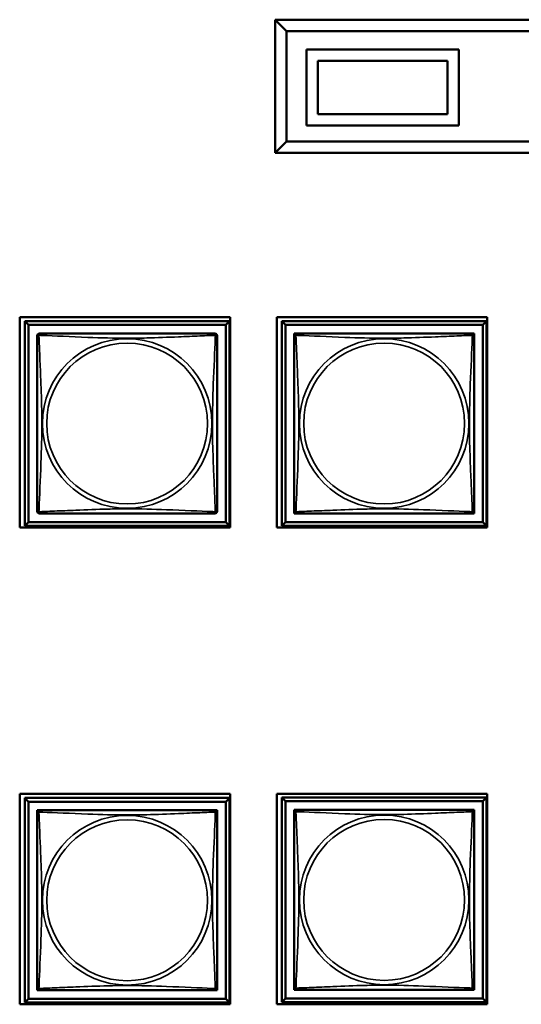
# Model space of a CAD drawing. Header units: inches. Extents: x 0.2 to 58.8, y 1.7 to 68.8.
# Tile 220 of 256: x 43.9 to 45.3, y 45.1 to 47.7. Entities that reach past the tile are written whole.
import ezdxf

# ---------------------------------------------------------------- set-up
doc = ezdxf.new("R2010")
doc.units = ezdxf.units.IN
doc.header["$MEASUREMENT"] = 0
doc.layers.add('Visible (ANSI)', color=7, linetype='Continuous', lineweight=50)
doc.layers.add('Visible Narrow (ANSI)', color=7, linetype='Continuous', lineweight=35)

msp = doc.modelspace()

# ---------------------------------------------------------------- linework, layer by layer
at = {"layer": 'Visible (ANSI)'}
for p, q in [((44.6135, 47.7267), (44.6135, 47.3767)), ((47.1855, 47.7267), (44.6135, 47.7267)), ((44.6435, 47.6967), (44.6135, 47.7267)), ((44.6435, 47.4067), (44.6435, 47.6967)), ((44.6435, 47.6967), (47.1555, 47.6967)), ((44.6959, 47.4487), (44.6959, 47.6487)), ((44.6959, 47.6487), (45.0959, 47.6487)), ((45.0959, 47.6487), (45.0959, 47.4487)), ((44.7259, 47.6187), (45.0659, 47.6187)), ((44.7259, 47.4787), (44.7259, 47.6187)), ((44.7259, 47.6187), (45.0659, 47.6187)), ((44.7259, 47.4787), (44.7259, 47.6187)), ((45.0659, 47.6187), (45.0659, 47.4787)), ((45.0659, 47.6187), (45.0659, 47.4787)), ((45.0659, 47.4787), (44.7259, 47.4787)), ((45.0659, 47.4787), (44.7259, 47.4787)), ((45.0959, 47.4487), (44.6959, 47.4487)), ((44.6135, 47.3767), (44.6435, 47.4067)), ((47.1555, 47.4067), (44.6435, 47.4067)), ((44.6135, 47.3767), (47.1855, 47.3767)), ((43.9425, 46.393), (43.9425, 46.9454)), ((43.9425, 46.9454), (44.4949, 46.9454)), ((43.956, 46.9349), (44.4934, 46.9349)), ((43.9658, 46.9251), (43.956, 46.9349)), ((43.956, 46.3975), (43.956, 46.9349)), ((44.4934, 46.9349), (44.4836, 46.9251)), ((44.4934, 46.9349), (44.4934, 46.3975)), ((44.4949, 46.9454), (44.4949, 46.393)), ((44.6175, 46.393), (44.6175, 46.9454)), ((44.6175, 46.9454), (45.1699, 46.9454)), ((44.631, 46.9349), (45.1684, 46.9349)), ((44.6408, 46.9251), (44.631, 46.9349)), ((44.631, 46.3975), (44.631, 46.9349)), ((45.1684, 46.9349), (45.1586, 46.9251)), ((45.1684, 46.9349), (45.1684, 46.3975)), ((45.1699, 46.9454), (45.1699, 46.393)), ((43.9658, 46.9251), (44.4836, 46.9251)), ((43.9658, 46.4073), (43.9658, 46.9251)), ((44.4836, 46.9251), (44.4836, 46.4073)), ((44.6408, 46.9251), (45.1586, 46.9251)), ((44.6408, 46.4073), (44.6408, 46.9251)), ((45.1586, 46.9251), (45.1586, 46.4073)), ((44.6635, 46.8966), (44.6635, 46.9024)), ((44.6635, 46.9024), (44.6693, 46.9024)), ((45.1301, 46.9024), (45.1359, 46.9024)), ((45.1359, 46.9024), (45.1359, 46.8965)), ((44.6635, 46.43), (44.6635, 46.4358)), ((44.6694, 46.43), (44.6635, 46.43)), ((45.1359, 46.43), (45.13, 46.43)), ((45.1359, 46.4359), (45.1359, 46.43)), ((44.4949, 46.393), (43.9425, 46.393)), ((43.9658, 46.4073), (43.956, 46.3975)), ((44.4934, 46.3975), (43.956, 46.3975)), ((44.4836, 46.4073), (43.9658, 46.4073)), ((44.4836, 46.4073), (44.4934, 46.3975)), ((45.1699, 46.393), (44.6175, 46.393)), ((44.6408, 46.4073), (44.631, 46.3975)), ((45.1684, 46.3975), (44.631, 46.3975)), ((45.1586, 46.4073), (44.6408, 46.4073)), ((45.1586, 46.4073), (45.1684, 46.3975)), ((43.9425, 45.141), (43.9425, 45.6934)), ((43.9425, 45.6934), (44.4949, 45.6934)), ((44.4949, 45.6934), (44.4949, 45.141)), ((44.6175, 45.141), (44.6175, 45.6934)), ((44.6175, 45.6934), (45.1699, 45.6934)), ((45.1699, 45.6934), (45.1699, 45.141)), ((43.956, 45.6829), (44.4934, 45.6829)), ((43.9658, 45.6731), (43.956, 45.6829)), ((43.956, 45.1455), (43.956, 45.6829)), ((43.9658, 45.6731), (44.4836, 45.6731)), ((43.9658, 45.1553), (43.9658, 45.6731)), ((44.4934, 45.6829), (44.4836, 45.6731)), ((44.4836, 45.6731), (44.4836, 45.1553)), ((44.4934, 45.6829), (44.4934, 45.1455)), ((44.631, 45.6839), (45.1684, 45.6839)), ((44.6408, 45.6741), (44.631, 45.6839)), ((44.631, 45.1465), (44.631, 45.6839)), ((44.6408, 45.6741), (45.1586, 45.6741)), ((44.6408, 45.1563), (44.6408, 45.6741)), ((45.1684, 45.6839), (45.1586, 45.6741)), ((45.1586, 45.6741), (45.1586, 45.1563)), ((45.1684, 45.6839), (45.1684, 45.1465)), ((43.9885, 45.6446), (43.9885, 45.6504)), ((43.9885, 45.6504), (43.9943, 45.6504)), ((44.4551, 45.6504), (44.4609, 45.6504)), ((44.4609, 45.6504), (44.4609, 45.6445)), ((44.6635, 45.6456), (44.6635, 45.6514)), ((44.6635, 45.6514), (44.6693, 45.6514)), ((45.1301, 45.6514), (45.1359, 45.6514)), ((45.1359, 45.6514), (45.1359, 45.6455)), ((43.9885, 45.178), (43.9885, 45.1838)), ((43.9944, 45.178), (43.9885, 45.178)), ((44.4609, 45.178), (44.455, 45.178)), ((44.4609, 45.1839), (44.4609, 45.178)), ((44.6635, 45.179), (44.6635, 45.1848)), ((44.6694, 45.179), (44.6635, 45.179)), ((45.1359, 45.179), (45.13, 45.179)), ((45.1359, 45.1849), (45.1359, 45.179)), ((43.9658, 45.1553), (43.956, 45.1455)), ((44.4836, 45.1553), (43.9658, 45.1553)), ((44.4836, 45.1553), (44.4934, 45.1455)), ((44.6408, 45.1563), (44.631, 45.1465)), ((45.1586, 45.1563), (44.6408, 45.1563)), ((45.1586, 45.1563), (45.1684, 45.1465)), ((44.4949, 45.141), (43.9425, 45.141)), ((44.4934, 45.1455), (43.956, 45.1455)), ((45.1699, 45.141), (44.6175, 45.141)), ((45.1684, 45.1465), (44.631, 45.1465))]:
    msp.add_line(p, q, dxfattribs=at)
for centre, start, end in [((43.9944, 46.8965), 90, 180), ((44.455, 46.8965), 0, 90), ((44.6694, 46.8965), 90, 180), ((45.13, 46.8965), 0, 90), ((43.9944, 46.4359), 180, 270), ((44.455, 46.4359), 270, 360), ((44.6694, 46.4359), 180, 270), ((45.13, 46.4359), 270, 360), ((43.9944, 45.6445), 90, 180), ((44.455, 45.6445), 0, 90), ((44.6694, 45.6455), 90, 180), ((45.13, 45.6455), 0, 90), ((43.9944, 45.1839), 180, 270), ((44.455, 45.1839), 270, 360), ((44.6694, 45.1849), 180, 270), ((45.13, 45.1849), 270, 360)]:
    msp.add_arc(centre, 0.00591, start, end, dxfattribs=at)
for points in [[(43.9885, 46.8965), (43.9885, 46.8959), (43.9885, 46.8932), (43.9885, 46.8888), (43.9885, 46.8807), (43.9885, 46.8668), (43.9885, 46.8506), (43.9885, 46.8345), (43.9885, 46.8163), (43.9885, 46.7977), (43.9885, 46.7713), (43.9885, 46.744), (43.9885, 46.717), (43.9885, 46.7), (43.9885, 46.6831), (43.9885, 46.6662), (43.9885, 46.6323), (43.9885, 46.5985), (43.9885, 46.5648), (43.9885, 46.5228), (43.9885, 46.4789), (43.9885, 46.4533), (43.9885, 46.4432), (43.9885, 46.4368), (43.9885, 46.4359)], [(44.455, 46.9024), (44.4544, 46.9024), (44.4517, 46.9024), (44.4473, 46.9024), (44.4392, 46.9024), (44.4253, 46.9024), (44.4091, 46.9024), (44.393, 46.9024), (44.3748, 46.9024), (44.3562, 46.9024), (44.3298, 46.9024), (44.3025, 46.9024), (44.2755, 46.9024), (44.2585, 46.9024), (44.2416, 46.9024), (44.2247, 46.9024), (44.1908, 46.9024), (44.157, 46.9024), (44.1233, 46.9024), (44.0813, 46.9024), (44.0374, 46.9024), (44.0118, 46.9024), (44.0017, 46.9024), (43.9953, 46.9024), (43.9944, 46.9024)], [(44.4609, 46.4359), (44.4609, 46.4365), (44.4609, 46.4392), (44.4609, 46.4436), (44.4609, 46.4517), (44.4609, 46.4656), (44.4609, 46.4818), (44.4609, 46.4979), (44.4609, 46.5161), (44.4609, 46.5347), (44.4609, 46.5611), (44.4609, 46.5884), (44.4609, 46.6154), (44.4609, 46.6323), (44.4609, 46.6493), (44.4609, 46.6662), (44.4609, 46.7), (44.4609, 46.7339), (44.4609, 46.7676), (44.4609, 46.8096), (44.4609, 46.8535), (44.4609, 46.8791), (44.4609, 46.8892), (44.4609, 46.8956), (44.4609, 46.8965)], [(44.6635, 46.8965), (44.6635, 46.8959), (44.6635, 46.8932), (44.6635, 46.8888), (44.6635, 46.8807), (44.6635, 46.8668), (44.6635, 46.8506), (44.6635, 46.8345), (44.6635, 46.8163), (44.6635, 46.7977), (44.6635, 46.7713), (44.6635, 46.744), (44.6635, 46.717), (44.6635, 46.7), (44.6635, 46.6831), (44.6635, 46.6662), (44.6635, 46.6323), (44.6635, 46.5985), (44.6635, 46.5648), (44.6635, 46.5228), (44.6635, 46.4789), (44.6635, 46.4533), (44.6635, 46.4432), (44.6635, 46.4368), (44.6635, 46.4359)], [(45.13, 46.9024), (45.1294, 46.9024), (45.1267, 46.9024), (45.1223, 46.9024), (45.1142, 46.9024), (45.1003, 46.9024), (45.0841, 46.9024), (45.068, 46.9024), (45.0498, 46.9024), (45.0312, 46.9024), (45.0048, 46.9024), (44.9775, 46.9024), (44.9505, 46.9024), (44.9335, 46.9024), (44.9166, 46.9024), (44.8997, 46.9024), (44.8658, 46.9024), (44.832, 46.9024), (44.7983, 46.9024), (44.7563, 46.9024), (44.7124, 46.9024), (44.6868, 46.9024), (44.6767, 46.9024), (44.6703, 46.9024), (44.6694, 46.9024)], [(45.1359, 46.4359), (45.1359, 46.4365), (45.1359, 46.4392), (45.1359, 46.4436), (45.1359, 46.4517), (45.1359, 46.4656), (45.1359, 46.4818), (45.1359, 46.4979), (45.1359, 46.5161), (45.1359, 46.5347), (45.1359, 46.5611), (45.1359, 46.5884), (45.1359, 46.6154), (45.1359, 46.6323), (45.1359, 46.6493), (45.1359, 46.6662), (45.1359, 46.7), (45.1359, 46.7339), (45.1359, 46.7676), (45.1359, 46.8096), (45.1359, 46.8535), (45.1359, 46.8791), (45.1359, 46.8892), (45.1359, 46.8956), (45.1359, 46.8965)], [(43.9944, 46.43), (43.995, 46.43), (43.9977, 46.43), (44.0021, 46.43), (44.0102, 46.43), (44.0241, 46.43), (44.0402, 46.43), (44.0564, 46.43), (44.0746, 46.43), (44.0932, 46.43), (44.1196, 46.43), (44.1469, 46.43), (44.1739, 46.43), (44.1908, 46.43), (44.2078, 46.43), (44.2247, 46.43), (44.2585, 46.43), (44.2924, 46.43), (44.3261, 46.43), (44.3681, 46.43), (44.412, 46.43), (44.4376, 46.43), (44.4477, 46.43), (44.4541, 46.43), (44.455, 46.43)], [(44.6694, 46.43), (44.67, 46.43), (44.6727, 46.43), (44.6771, 46.43), (44.6852, 46.43), (44.6991, 46.43), (44.7152, 46.43), (44.7314, 46.43), (44.7496, 46.43), (44.7682, 46.43), (44.7946, 46.43), (44.8219, 46.43), (44.8489, 46.43), (44.8658, 46.43), (44.8828, 46.43), (44.8997, 46.43), (44.9335, 46.43), (44.9674, 46.43), (45.0011, 46.43), (45.0431, 46.43), (45.087, 46.43), (45.1126, 46.43), (45.1227, 46.43), (45.1291, 46.43), (45.13, 46.43)], [(43.9885, 45.6445), (43.9885, 45.6439), (43.9885, 45.6412), (43.9885, 45.6368), (43.9885, 45.6287), (43.9885, 45.6148), (43.9885, 45.5986), (43.9885, 45.5825), (43.9885, 45.5643), (43.9885, 45.5457), (43.9885, 45.5193), (43.9885, 45.492), (43.9885, 45.465), (43.9885, 45.448), (43.9885, 45.4311), (43.9885, 45.4142), (43.9885, 45.3803), (43.9885, 45.3465), (43.9885, 45.3128), (43.9885, 45.2708), (43.9885, 45.2269), (43.9885, 45.2013), (43.9885, 45.1912), (43.9885, 45.1848), (43.9885, 45.1839)], [(44.455, 45.6504), (44.4544, 45.6504), (44.4517, 45.6504), (44.4473, 45.6504), (44.4392, 45.6504), (44.4253, 45.6504), (44.4091, 45.6504), (44.393, 45.6504), (44.3748, 45.6504), (44.3562, 45.6504), (44.3298, 45.6504), (44.3025, 45.6504), (44.2755, 45.6504), (44.2585, 45.6504), (44.2416, 45.6504), (44.2247, 45.6504), (44.1908, 45.6504), (44.157, 45.6504), (44.1233, 45.6504), (44.0813, 45.6504), (44.0374, 45.6504), (44.0118, 45.6504), (44.0017, 45.6504), (43.9953, 45.6504), (43.9944, 45.6504)], [(44.4609, 45.1839), (44.4609, 45.1845), (44.4609, 45.1872), (44.4609, 45.1916), (44.4609, 45.1997), (44.4609, 45.2136), (44.4609, 45.2298), (44.4609, 45.2459), (44.4609, 45.2641), (44.4609, 45.2827), (44.4609, 45.3091), (44.4609, 45.3364), (44.4609, 45.3634), (44.4609, 45.3803), (44.4609, 45.3973), (44.4609, 45.4142), (44.4609, 45.448), (44.4609, 45.4819), (44.4609, 45.5156), (44.4609, 45.5576), (44.4609, 45.6015), (44.4609, 45.6271), (44.4609, 45.6372), (44.4609, 45.6436), (44.4609, 45.6445)], [(44.6635, 45.6455), (44.6635, 45.6449), (44.6635, 45.6422), (44.6635, 45.6378), (44.6635, 45.6297), (44.6635, 45.6158), (44.6635, 45.5996), (44.6635, 45.5835), (44.6635, 45.5653), (44.6635, 45.5467), (44.6635, 45.5203), (44.6635, 45.493), (44.6635, 45.466), (44.6635, 45.449), (44.6635, 45.4321), (44.6635, 45.4152), (44.6635, 45.3813), (44.6635, 45.3475), (44.6635, 45.3138), (44.6635, 45.2718), (44.6635, 45.2279), (44.6635, 45.2023), (44.6635, 45.1922), (44.6635, 45.1858), (44.6635, 45.1849)], [(45.13, 45.6514), (45.1294, 45.6514), (45.1267, 45.6514), (45.1223, 45.6514), (45.1142, 45.6514), (45.1003, 45.6514), (45.0841, 45.6514), (45.068, 45.6514), (45.0498, 45.6514), (45.0312, 45.6514), (45.0048, 45.6514), (44.9775, 45.6514), (44.9505, 45.6514), (44.9335, 45.6514), (44.9166, 45.6514), (44.8997, 45.6514), (44.8658, 45.6514), (44.832, 45.6514), (44.7983, 45.6514), (44.7563, 45.6514), (44.7124, 45.6514), (44.6868, 45.6514), (44.6767, 45.6514), (44.6703, 45.6514), (44.6694, 45.6514)], [(45.1359, 45.1849), (45.1359, 45.1855), (45.1359, 45.1882), (45.1359, 45.1926), (45.1359, 45.2007), (45.1359, 45.2146), (45.1359, 45.2308), (45.1359, 45.2469), (45.1359, 45.2651), (45.1359, 45.2837), (45.1359, 45.3101), (45.1359, 45.3374), (45.1359, 45.3644), (45.1359, 45.3813), (45.1359, 45.3983), (45.1359, 45.4152), (45.1359, 45.449), (45.1359, 45.4829), (45.1359, 45.5166), (45.1359, 45.5586), (45.1359, 45.6025), (45.1359, 45.6281), (45.1359, 45.6382), (45.1359, 45.6446), (45.1359, 45.6455)], [(43.9944, 45.178), (43.995, 45.178), (43.9977, 45.178), (44.0021, 45.178), (44.0102, 45.178), (44.0241, 45.178), (44.0402, 45.178), (44.0564, 45.178), (44.0746, 45.178), (44.0932, 45.178), (44.1196, 45.178), (44.1469, 45.178), (44.1739, 45.178), (44.1908, 45.178), (44.2078, 45.178), (44.2247, 45.178), (44.2585, 45.178), (44.2924, 45.178), (44.3261, 45.178), (44.3681, 45.178), (44.412, 45.178), (44.4376, 45.178), (44.4477, 45.178), (44.4541, 45.178), (44.455, 45.178)], [(44.6694, 45.179), (44.67, 45.179), (44.6727, 45.179), (44.6771, 45.179), (44.6852, 45.179), (44.6991, 45.179), (44.7152, 45.179), (44.7314, 45.179), (44.7496, 45.179), (44.7682, 45.179), (44.7946, 45.179), (44.8219, 45.179), (44.8489, 45.179), (44.8658, 45.179), (44.8828, 45.179), (44.8997, 45.179), (44.9335, 45.179), (44.9674, 45.179), (45.0011, 45.179), (45.0431, 45.179), (45.087, 45.179), (45.1126, 45.179), (45.1227, 45.179), (45.1291, 45.179), (45.13, 45.179)]]:
    msp.add_open_spline(points, degree=3, knots=[0.325731, 0.325731, 0.325731, 0.325731, 0.404774, 0.404774, 0.404774, 0.550532, 0.550532, 0.550532, 0.69629, 0.69629, 0.69629, 0.902598, 0.902598, 0.902598, 1.03154, 1.03154, 1.03154, 1.289425, 1.289425, 1.289425, 1.610774, 1.610774, 1.610774, 1.73735, 1.73735, 1.73735, 1.73735], dxfattribs=at)
at = {"layer": 'Visible Narrow (ANSI)'}
for centre, radius in [((44.2247, 46.6662), 0.2227), ((44.8997, 46.6662), 0.2227), ((44.2247, 46.6662), 0.2113), ((44.8997, 46.6662), 0.2113), ((44.8997, 45.4152), 0.2227), ((44.2247, 45.4142), 0.2227), ((44.2247, 45.4142), 0.2113), ((44.8997, 45.4152), 0.2113)]:
    msp.add_circle(centre, radius, dxfattribs=at)
for points, knots in [([(43.9885, 46.8965), (43.9885, 46.8966), (43.9885, 46.8967), (43.9885, 46.897), (43.9886, 46.8972), (43.9887, 46.8975), (43.9888, 46.8976), (43.9889, 46.8977), (43.989, 46.8978), (43.9892, 46.8979), (43.9894, 46.898), (43.99, 46.8982), (43.9905, 46.8983), (43.9916, 46.8982), (43.9922, 46.8981), (43.993, 46.8979)], [-0.0844808, -0.0844808, -0.0844808, -0.0844808, -0.06943799, -0.06943799, -0.05587828, -0.05587828, -0.04740346, -0.04740346, -0.04210669, -0.04210669, -0.03151317, -0.03151317, -0.01456352, -0.01456352, 0.00026741, 0.00026741, 0.00026741, 0.00026741]), ([(43.993, 46.8979), (43.9928, 46.8986), (43.9927, 46.8993), (43.9926, 46.9004), (43.9927, 46.9009), (43.9928, 46.9015), (43.9929, 46.9017), (43.9931, 46.9019), (43.9932, 46.9019), (43.9933, 46.9021), (43.9934, 46.9022), (43.9937, 46.9023), (43.9939, 46.9024), (43.9942, 46.9024), (43.9943, 46.9024), (43.9944, 46.9024)], [-0.00026741, -0.00026741, -0.00026741, -0.00026741, 0.01456352, 0.01456352, 0.03151317, 0.03151317, 0.04210669, 0.04210669, 0.04740346, 0.04740346, 0.05587828, 0.05587828, 0.06943799, 0.06943799, 0.0844808, 0.0844808, 0.0844808, 0.0844808]), ([(43.993, 46.4345), (43.9931, 46.4373), (43.9933, 46.4408), (43.9934, 46.4448), (43.9945, 46.4725), (43.9966, 46.5195), (43.9983, 46.563), (43.9997, 46.5979), (44.0007, 46.6321), (44.0007, 46.6662), (44.0007, 46.6832), (44.0005, 46.7003), (44, 46.7175), (43.9994, 46.7449), (43.9982, 46.7731), (43.997, 46.8007), (43.9962, 46.8203), (43.9954, 46.8396), (43.9947, 46.8569), (43.9939, 46.8741), (43.9934, 46.8891), (43.993, 46.8979)], [-1.657319, -1.657319, -1.657319, -1.657319, -1.610774, -1.610774, -1.610774, -1.289425, -1.289425, -1.289425, -1.03154, -1.03154, -1.03154, -0.902598, -0.902598, -0.902598, -0.69629, -0.69629, -0.69629, -0.550532, -0.550532, -0.550532, -0.405761, -0.405761, -0.405761, -0.405761]), ([(43.993, 46.8979), (43.9958, 46.8978), (43.9993, 46.8976), (44.0033, 46.8975), (44.031, 46.8964), (44.078, 46.8943), (44.1215, 46.8925), (44.1564, 46.8912), (44.1906, 46.8902), (44.2247, 46.8902), (44.2417, 46.8902), (44.2588, 46.8904), (44.276, 46.8908), (44.3034, 46.8915), (44.3316, 46.8927), (44.3592, 46.8938), (44.3788, 46.8947), (44.3981, 46.8955), (44.4154, 46.8962), (44.4326, 46.8969), (44.4475, 46.8975), (44.4564, 46.8979)], [-1.657319, -1.657319, -1.657319, -1.657319, -1.610774, -1.610774, -1.610774, -1.289425, -1.289425, -1.289425, -1.03154, -1.03154, -1.03154, -0.902598, -0.902598, -0.902598, -0.69629, -0.69629, -0.69629, -0.550532, -0.550532, -0.550532, -0.405761, -0.405761, -0.405761, -0.405761]), ([(44.4564, 46.8979), (44.4563, 46.895), (44.4561, 46.8915), (44.456, 46.8875), (44.4549, 46.8599), (44.4528, 46.8129), (44.451, 46.7694), (44.4497, 46.7345), (44.4487, 46.7003), (44.4487, 46.6662), (44.4487, 46.6492), (44.4489, 46.6321), (44.4493, 46.6149), (44.45, 46.5874), (44.4512, 46.5593), (44.4523, 46.5316), (44.4532, 46.5121), (44.454, 46.4927), (44.4547, 46.4755), (44.4554, 46.4583), (44.456, 46.4433), (44.4564, 46.4345)], [-1.657319, -1.657319, -1.657319, -1.657319, -1.610774, -1.610774, -1.610774, -1.289425, -1.289425, -1.289425, -1.03154, -1.03154, -1.03154, -0.902598, -0.902598, -0.902598, -0.69629, -0.69629, -0.69629, -0.550532, -0.550532, -0.550532, -0.405761, -0.405761, -0.405761, -0.405761]), ([(44.455, 46.9024), (44.4551, 46.9024), (44.4552, 46.9024), (44.4555, 46.9024), (44.4557, 46.9023), (44.456, 46.9022), (44.4561, 46.9021), (44.4562, 46.9019), (44.4563, 46.9019), (44.4564, 46.9017), (44.4565, 46.9015), (44.4567, 46.9009), (44.4568, 46.9004), (44.4567, 46.8993), (44.4566, 46.8986), (44.4564, 46.8979)], [-0.0844808, -0.0844808, -0.0844808, -0.0844808, -0.06943799, -0.06943799, -0.05587828, -0.05587828, -0.04740346, -0.04740346, -0.04210669, -0.04210669, -0.03151317, -0.03151317, -0.01456352, -0.01456352, 0.00026741, 0.00026741, 0.00026741, 0.00026741]), ([(44.4564, 46.8979), (44.4571, 46.8981), (44.4578, 46.8982), (44.4589, 46.8983), (44.4594, 46.8982), (44.46, 46.898), (44.4602, 46.8979), (44.4604, 46.8978), (44.4604, 46.8977), (44.4606, 46.8976), (44.4607, 46.8975), (44.4608, 46.8972), (44.4609, 46.897), (44.4609, 46.8967), (44.4609, 46.8966), (44.4609, 46.8965)], [-0.00026741, -0.00026741, -0.00026741, -0.00026741, 0.01456352, 0.01456352, 0.03151317, 0.03151317, 0.04210669, 0.04210669, 0.04740346, 0.04740346, 0.05587828, 0.05587828, 0.06943799, 0.06943799, 0.0844808, 0.0844808, 0.0844808, 0.0844808]), ([(44.6635, 46.8965), (44.6635, 46.8966), (44.6635, 46.8967), (44.6635, 46.897), (44.6636, 46.8972), (44.6637, 46.8975), (44.6638, 46.8976), (44.6639, 46.8977), (44.664, 46.8978), (44.6642, 46.8979), (44.6644, 46.898), (44.665, 46.8982), (44.6655, 46.8983), (44.6666, 46.8982), (44.6672, 46.8981), (44.668, 46.8979)], [-0.0844808, -0.0844808, -0.0844808, -0.0844808, -0.06943799, -0.06943799, -0.05587828, -0.05587828, -0.04740346, -0.04740346, -0.04210669, -0.04210669, -0.03151317, -0.03151317, -0.01456352, -0.01456352, 0.00026741, 0.00026741, 0.00026741, 0.00026741]), ([(44.668, 46.8979), (44.6678, 46.8986), (44.6677, 46.8993), (44.6676, 46.9004), (44.6677, 46.9009), (44.6678, 46.9015), (44.6679, 46.9017), (44.6681, 46.9019), (44.6682, 46.9019), (44.6683, 46.9021), (44.6684, 46.9022), (44.6687, 46.9023), (44.6689, 46.9024), (44.6692, 46.9024), (44.6693, 46.9024), (44.6694, 46.9024)], [-0.00026741, -0.00026741, -0.00026741, -0.00026741, 0.01456352, 0.01456352, 0.03151317, 0.03151317, 0.04210669, 0.04210669, 0.04740346, 0.04740346, 0.05587828, 0.05587828, 0.06943799, 0.06943799, 0.0844808, 0.0844808, 0.0844808, 0.0844808]), ([(44.668, 46.4345), (44.6681, 46.4373), (44.6683, 46.4408), (44.6684, 46.4448), (44.6695, 46.4725), (44.6716, 46.5195), (44.6733, 46.563), (44.6747, 46.5979), (44.6757, 46.6321), (44.6757, 46.6662), (44.6757, 46.6832), (44.6755, 46.7003), (44.675, 46.7175), (44.6744, 46.7449), (44.6732, 46.7731), (44.672, 46.8007), (44.6712, 46.8203), (44.6704, 46.8396), (44.6697, 46.8569), (44.6689, 46.8741), (44.6684, 46.8891), (44.668, 46.8979)], [-1.657319, -1.657319, -1.657319, -1.657319, -1.610774, -1.610774, -1.610774, -1.289425, -1.289425, -1.289425, -1.03154, -1.03154, -1.03154, -0.902598, -0.902598, -0.902598, -0.69629, -0.69629, -0.69629, -0.550532, -0.550532, -0.550532, -0.405761, -0.405761, -0.405761, -0.405761]), ([(44.668, 46.8979), (44.6708, 46.8978), (44.6743, 46.8976), (44.6783, 46.8975), (44.706, 46.8964), (44.753, 46.8943), (44.7965, 46.8925), (44.8314, 46.8912), (44.8656, 46.8902), (44.8997, 46.8902), (44.9167, 46.8902), (44.9338, 46.8904), (44.951, 46.8908), (44.9784, 46.8915), (45.0066, 46.8927), (45.0342, 46.8938), (45.0538, 46.8947), (45.0731, 46.8955), (45.0904, 46.8962), (45.1076, 46.8969), (45.1225, 46.8975), (45.1314, 46.8979)], [-1.657319, -1.657319, -1.657319, -1.657319, -1.610774, -1.610774, -1.610774, -1.289425, -1.289425, -1.289425, -1.03154, -1.03154, -1.03154, -0.902598, -0.902598, -0.902598, -0.69629, -0.69629, -0.69629, -0.550532, -0.550532, -0.550532, -0.405761, -0.405761, -0.405761, -0.405761]), ([(45.1314, 46.8979), (45.1313, 46.895), (45.1311, 46.8915), (45.131, 46.8875), (45.1299, 46.8599), (45.1278, 46.8129), (45.126, 46.7694), (45.1247, 46.7345), (45.1237, 46.7003), (45.1237, 46.6662), (45.1237, 46.6492), (45.1239, 46.6321), (45.1243, 46.6149), (45.125, 46.5874), (45.1262, 46.5593), (45.1273, 46.5316), (45.1282, 46.5121), (45.129, 46.4927), (45.1297, 46.4755), (45.1304, 46.4583), (45.131, 46.4433), (45.1314, 46.4345)], [-1.657319, -1.657319, -1.657319, -1.657319, -1.610774, -1.610774, -1.610774, -1.289425, -1.289425, -1.289425, -1.03154, -1.03154, -1.03154, -0.902598, -0.902598, -0.902598, -0.69629, -0.69629, -0.69629, -0.550532, -0.550532, -0.550532, -0.405761, -0.405761, -0.405761, -0.405761]), ([(45.13, 46.9024), (45.1301, 46.9024), (45.1302, 46.9024), (45.1305, 46.9024), (45.1307, 46.9023), (45.131, 46.9022), (45.1311, 46.9021), (45.1312, 46.9019), (45.1313, 46.9019), (45.1314, 46.9017), (45.1315, 46.9015), (45.1317, 46.9009), (45.1318, 46.9004), (45.1317, 46.8993), (45.1316, 46.8986), (45.1314, 46.8979)], [-0.0844808, -0.0844808, -0.0844808, -0.0844808, -0.06943799, -0.06943799, -0.05587828, -0.05587828, -0.04740346, -0.04740346, -0.04210669, -0.04210669, -0.03151317, -0.03151317, -0.01456352, -0.01456352, 0.00026741, 0.00026741, 0.00026741, 0.00026741]), ([(45.1314, 46.8979), (45.1321, 46.8981), (45.1328, 46.8982), (45.1339, 46.8983), (45.1344, 46.8982), (45.135, 46.898), (45.1352, 46.8979), (45.1354, 46.8978), (45.1354, 46.8977), (45.1356, 46.8976), (45.1357, 46.8975), (45.1358, 46.8972), (45.1359, 46.897), (45.1359, 46.8967), (45.1359, 46.8966), (45.1359, 46.8965)], [-0.00026741, -0.00026741, -0.00026741, -0.00026741, 0.01456352, 0.01456352, 0.03151317, 0.03151317, 0.04210669, 0.04210669, 0.04740346, 0.04740346, 0.05587828, 0.05587828, 0.06943799, 0.06943799, 0.0844808, 0.0844808, 0.0844808, 0.0844808]), ([(44.4564, 46.4345), (44.4535, 46.4346), (44.45, 46.4348), (44.446, 46.4349), (44.4184, 46.436), (44.3714, 46.4381), (44.3279, 46.4398), (44.293, 46.4412), (44.2588, 46.4422), (44.2247, 46.4422), (44.2077, 46.4422), (44.1906, 46.442), (44.1734, 46.4415), (44.1459, 46.4409), (44.1178, 46.4397), (44.0901, 46.4385), (44.0706, 46.4377), (44.0512, 46.4369), (44.034, 46.4362), (44.0168, 46.4354), (44.0018, 46.4349), (43.993, 46.4345)], [-1.657319, -1.657319, -1.657319, -1.657319, -1.610774, -1.610774, -1.610774, -1.289425, -1.289425, -1.289425, -1.03154, -1.03154, -1.03154, -0.902598, -0.902598, -0.902598, -0.69629, -0.69629, -0.69629, -0.550532, -0.550532, -0.550532, -0.405761, -0.405761, -0.405761, -0.405761]), ([(45.1314, 46.4345), (45.1285, 46.4346), (45.125, 46.4348), (45.121, 46.4349), (45.0934, 46.436), (45.0464, 46.4381), (45.0029, 46.4398), (44.968, 46.4412), (44.9338, 46.4422), (44.8997, 46.4422), (44.8827, 46.4422), (44.8656, 46.442), (44.8484, 46.4415), (44.8209, 46.4409), (44.7928, 46.4397), (44.7651, 46.4385), (44.7456, 46.4377), (44.7262, 46.4369), (44.709, 46.4362), (44.6918, 46.4354), (44.6768, 46.4349), (44.668, 46.4345)], [-1.657319, -1.657319, -1.657319, -1.657319, -1.610774, -1.610774, -1.610774, -1.289425, -1.289425, -1.289425, -1.03154, -1.03154, -1.03154, -0.902598, -0.902598, -0.902598, -0.69629, -0.69629, -0.69629, -0.550532, -0.550532, -0.550532, -0.405761, -0.405761, -0.405761, -0.405761]), ([(43.993, 46.4345), (43.9922, 46.4343), (43.9916, 46.4342), (43.9905, 46.4341), (43.99, 46.4342), (43.9894, 46.4344), (43.9892, 46.4344), (43.989, 46.4346), (43.9889, 46.4347), (43.9888, 46.4348), (43.9887, 46.4349), (43.9886, 46.4352), (43.9885, 46.4354), (43.9885, 46.4357), (43.9885, 46.4358), (43.9885, 46.4359)], [-0.00026741, -0.00026741, -0.00026741, -0.00026741, 0.01456352, 0.01456352, 0.03151317, 0.03151317, 0.04210669, 0.04210669, 0.04740346, 0.04740346, 0.05587828, 0.05587828, 0.06943799, 0.06943799, 0.0844808, 0.0844808, 0.0844808, 0.0844808]), ([(43.9944, 46.43), (43.9943, 46.43), (43.9942, 46.43), (43.9939, 46.43), (43.9937, 46.4301), (43.9934, 46.4302), (43.9933, 46.4303), (43.9932, 46.4304), (43.9931, 46.4305), (43.9929, 46.4307), (43.9928, 46.4309), (43.9927, 46.4315), (43.9926, 46.432), (43.9927, 46.4331), (43.9928, 46.4337), (43.993, 46.4345)], [-0.0844808, -0.0844808, -0.0844808, -0.0844808, -0.06943799, -0.06943799, -0.05587828, -0.05587828, -0.04740346, -0.04740346, -0.04210669, -0.04210669, -0.03151317, -0.03151317, -0.01456352, -0.01456352, 0.00026741, 0.00026741, 0.00026741, 0.00026741]), ([(44.4564, 46.4345), (44.4566, 46.4337), (44.4567, 46.4331), (44.4568, 46.432), (44.4567, 46.4315), (44.4565, 46.4309), (44.4564, 46.4307), (44.4563, 46.4305), (44.4562, 46.4304), (44.4561, 46.4303), (44.456, 46.4302), (44.4557, 46.4301), (44.4555, 46.43), (44.4552, 46.43), (44.4551, 46.43), (44.455, 46.43)], [-0.00026741, -0.00026741, -0.00026741, -0.00026741, 0.01456352, 0.01456352, 0.03151317, 0.03151317, 0.04210669, 0.04210669, 0.04740346, 0.04740346, 0.05587828, 0.05587828, 0.06943799, 0.06943799, 0.0844808, 0.0844808, 0.0844808, 0.0844808]), ([(44.4609, 46.4359), (44.4609, 46.4358), (44.4609, 46.4357), (44.4609, 46.4354), (44.4608, 46.4352), (44.4607, 46.4349), (44.4606, 46.4348), (44.4604, 46.4347), (44.4604, 46.4346), (44.4602, 46.4344), (44.46, 46.4344), (44.4594, 46.4342), (44.4589, 46.4341), (44.4578, 46.4342), (44.4571, 46.4343), (44.4564, 46.4345)], [-0.0844808, -0.0844808, -0.0844808, -0.0844808, -0.06943799, -0.06943799, -0.05587828, -0.05587828, -0.04740346, -0.04740346, -0.04210669, -0.04210669, -0.03151317, -0.03151317, -0.01456352, -0.01456352, 0.00026741, 0.00026741, 0.00026741, 0.00026741]), ([(44.668, 46.4345), (44.6672, 46.4343), (44.6666, 46.4342), (44.6655, 46.4341), (44.665, 46.4342), (44.6644, 46.4344), (44.6642, 46.4344), (44.664, 46.4346), (44.6639, 46.4347), (44.6638, 46.4348), (44.6637, 46.4349), (44.6636, 46.4352), (44.6635, 46.4354), (44.6635, 46.4357), (44.6635, 46.4358), (44.6635, 46.4359)], [-0.00026741, -0.00026741, -0.00026741, -0.00026741, 0.01456352, 0.01456352, 0.03151317, 0.03151317, 0.04210669, 0.04210669, 0.04740346, 0.04740346, 0.05587828, 0.05587828, 0.06943799, 0.06943799, 0.0844808, 0.0844808, 0.0844808, 0.0844808]), ([(44.6694, 46.43), (44.6693, 46.43), (44.6692, 46.43), (44.6689, 46.43), (44.6687, 46.4301), (44.6684, 46.4302), (44.6683, 46.4303), (44.6682, 46.4304), (44.6681, 46.4305), (44.6679, 46.4307), (44.6678, 46.4309), (44.6677, 46.4315), (44.6676, 46.432), (44.6677, 46.4331), (44.6678, 46.4337), (44.668, 46.4345)], [-0.0844808, -0.0844808, -0.0844808, -0.0844808, -0.06943799, -0.06943799, -0.05587828, -0.05587828, -0.04740346, -0.04740346, -0.04210669, -0.04210669, -0.03151317, -0.03151317, -0.01456352, -0.01456352, 0.00026741, 0.00026741, 0.00026741, 0.00026741]), ([(45.1314, 46.4345), (45.1316, 46.4337), (45.1317, 46.4331), (45.1318, 46.432), (45.1317, 46.4315), (45.1315, 46.4309), (45.1314, 46.4307), (45.1313, 46.4305), (45.1312, 46.4304), (45.1311, 46.4303), (45.131, 46.4302), (45.1307, 46.4301), (45.1305, 46.43), (45.1302, 46.43), (45.1301, 46.43), (45.13, 46.43)], [-0.00026741, -0.00026741, -0.00026741, -0.00026741, 0.01456352, 0.01456352, 0.03151317, 0.03151317, 0.04210669, 0.04210669, 0.04740346, 0.04740346, 0.05587828, 0.05587828, 0.06943799, 0.06943799, 0.0844808, 0.0844808, 0.0844808, 0.0844808]), ([(45.1359, 46.4359), (45.1359, 46.4358), (45.1359, 46.4357), (45.1359, 46.4354), (45.1358, 46.4352), (45.1357, 46.4349), (45.1356, 46.4348), (45.1354, 46.4347), (45.1354, 46.4346), (45.1352, 46.4344), (45.135, 46.4344), (45.1344, 46.4342), (45.1339, 46.4341), (45.1328, 46.4342), (45.1321, 46.4343), (45.1314, 46.4345)], [-0.0844808, -0.0844808, -0.0844808, -0.0844808, -0.06943799, -0.06943799, -0.05587828, -0.05587828, -0.04740346, -0.04740346, -0.04210669, -0.04210669, -0.03151317, -0.03151317, -0.01456352, -0.01456352, 0.00026741, 0.00026741, 0.00026741, 0.00026741]), ([(43.9885, 45.6445), (43.9885, 45.6446), (43.9885, 45.6447), (43.9885, 45.645), (43.9886, 45.6452), (43.9887, 45.6455), (43.9888, 45.6456), (43.9889, 45.6457), (43.989, 45.6458), (43.9892, 45.6459), (43.9894, 45.646), (43.99, 45.6462), (43.9905, 45.6463), (43.9916, 45.6462), (43.9922, 45.6461), (43.993, 45.6459)], [-0.0844808, -0.0844808, -0.0844808, -0.0844808, -0.06943799, -0.06943799, -0.05587828, -0.05587828, -0.04740346, -0.04740346, -0.04210669, -0.04210669, -0.03151317, -0.03151317, -0.01456352, -0.01456352, 0.00026741, 0.00026741, 0.00026741, 0.00026741]), ([(43.993, 45.6459), (43.9928, 45.6466), (43.9927, 45.6473), (43.9926, 45.6484), (43.9927, 45.6489), (43.9928, 45.6495), (43.9929, 45.6497), (43.9931, 45.6499), (43.9932, 45.6499), (43.9933, 45.6501), (43.9934, 45.6502), (43.9937, 45.6503), (43.9939, 45.6504), (43.9942, 45.6504), (43.9943, 45.6504), (43.9944, 45.6504)], [-0.00026741, -0.00026741, -0.00026741, -0.00026741, 0.01456352, 0.01456352, 0.03151317, 0.03151317, 0.04210669, 0.04210669, 0.04740346, 0.04740346, 0.05587828, 0.05587828, 0.06943799, 0.06943799, 0.0844808, 0.0844808, 0.0844808, 0.0844808]), ([(43.993, 45.1825), (43.9931, 45.1853), (43.9933, 45.1888), (43.9934, 45.1928), (43.9945, 45.2205), (43.9966, 45.2675), (43.9983, 45.311), (43.9997, 45.3459), (44.0007, 45.3801), (44.0007, 45.4142), (44.0007, 45.4312), (44.0005, 45.4483), (44, 45.4655), (43.9994, 45.4929), (43.9982, 45.5211), (43.997, 45.5487), (43.9962, 45.5683), (43.9954, 45.5876), (43.9947, 45.6049), (43.9939, 45.6221), (43.9934, 45.6371), (43.993, 45.6459)], [-1.657319, -1.657319, -1.657319, -1.657319, -1.610774, -1.610774, -1.610774, -1.289425, -1.289425, -1.289425, -1.03154, -1.03154, -1.03154, -0.902598, -0.902598, -0.902598, -0.69629, -0.69629, -0.69629, -0.550532, -0.550532, -0.550532, -0.405761, -0.405761, -0.405761, -0.405761]), ([(43.993, 45.6459), (43.9958, 45.6458), (43.9993, 45.6456), (44.0033, 45.6455), (44.031, 45.6444), (44.078, 45.6423), (44.1215, 45.6405), (44.1564, 45.6392), (44.1906, 45.6382), (44.2247, 45.6382), (44.2417, 45.6382), (44.2588, 45.6384), (44.276, 45.6388), (44.3034, 45.6395), (44.3316, 45.6407), (44.3592, 45.6418), (44.3788, 45.6427), (44.3981, 45.6435), (44.4154, 45.6442), (44.4326, 45.6449), (44.4475, 45.6455), (44.4564, 45.6459)], [-1.657319, -1.657319, -1.657319, -1.657319, -1.610774, -1.610774, -1.610774, -1.289425, -1.289425, -1.289425, -1.03154, -1.03154, -1.03154, -0.902598, -0.902598, -0.902598, -0.69629, -0.69629, -0.69629, -0.550532, -0.550532, -0.550532, -0.405761, -0.405761, -0.405761, -0.405761]), ([(44.4564, 45.6459), (44.4563, 45.643), (44.4561, 45.6395), (44.456, 45.6355), (44.4549, 45.6079), (44.4528, 45.5609), (44.451, 45.5174), (44.4497, 45.4825), (44.4487, 45.4483), (44.4487, 45.4142), (44.4487, 45.3972), (44.4489, 45.3801), (44.4493, 45.3629), (44.45, 45.3354), (44.4512, 45.3073), (44.4523, 45.2796), (44.4532, 45.2601), (44.454, 45.2407), (44.4547, 45.2235), (44.4554, 45.2063), (44.456, 45.1913), (44.4564, 45.1825)], [-1.657319, -1.657319, -1.657319, -1.657319, -1.610774, -1.610774, -1.610774, -1.289425, -1.289425, -1.289425, -1.03154, -1.03154, -1.03154, -0.902598, -0.902598, -0.902598, -0.69629, -0.69629, -0.69629, -0.550532, -0.550532, -0.550532, -0.405761, -0.405761, -0.405761, -0.405761]), ([(44.455, 45.6504), (44.4551, 45.6504), (44.4552, 45.6504), (44.4555, 45.6504), (44.4557, 45.6503), (44.456, 45.6502), (44.4561, 45.6501), (44.4562, 45.6499), (44.4563, 45.6499), (44.4564, 45.6497), (44.4565, 45.6495), (44.4567, 45.6489), (44.4568, 45.6484), (44.4567, 45.6473), (44.4566, 45.6466), (44.4564, 45.6459)], [-0.0844808, -0.0844808, -0.0844808, -0.0844808, -0.06943799, -0.06943799, -0.05587828, -0.05587828, -0.04740346, -0.04740346, -0.04210669, -0.04210669, -0.03151317, -0.03151317, -0.01456352, -0.01456352, 0.00026741, 0.00026741, 0.00026741, 0.00026741]), ([(44.4564, 45.6459), (44.4571, 45.6461), (44.4578, 45.6462), (44.4589, 45.6463), (44.4594, 45.6462), (44.46, 45.646), (44.4602, 45.6459), (44.4604, 45.6458), (44.4604, 45.6457), (44.4606, 45.6456), (44.4607, 45.6455), (44.4608, 45.6452), (44.4609, 45.645), (44.4609, 45.6447), (44.4609, 45.6446), (44.4609, 45.6445)], [-0.00026741, -0.00026741, -0.00026741, -0.00026741, 0.01456352, 0.01456352, 0.03151317, 0.03151317, 0.04210669, 0.04210669, 0.04740346, 0.04740346, 0.05587828, 0.05587828, 0.06943799, 0.06943799, 0.0844808, 0.0844808, 0.0844808, 0.0844808]), ([(44.6635, 45.6455), (44.6635, 45.6456), (44.6635, 45.6457), (44.6635, 45.646), (44.6636, 45.6462), (44.6637, 45.6465), (44.6638, 45.6466), (44.6639, 45.6467), (44.664, 45.6468), (44.6642, 45.6469), (44.6644, 45.647), (44.665, 45.6472), (44.6655, 45.6473), (44.6666, 45.6472), (44.6672, 45.6471), (44.668, 45.6469)], [-0.0844808, -0.0844808, -0.0844808, -0.0844808, -0.06943799, -0.06943799, -0.05587828, -0.05587828, -0.04740346, -0.04740346, -0.04210669, -0.04210669, -0.03151317, -0.03151317, -0.01456352, -0.01456352, 0.00026741, 0.00026741, 0.00026741, 0.00026741]), ([(44.668, 45.6469), (44.6678, 45.6476), (44.6677, 45.6483), (44.6676, 45.6494), (44.6677, 45.6499), (44.6678, 45.6505), (44.6679, 45.6507), (44.6681, 45.6509), (44.6682, 45.6509), (44.6683, 45.6511), (44.6684, 45.6512), (44.6687, 45.6513), (44.6689, 45.6514), (44.6692, 45.6514), (44.6693, 45.6514), (44.6694, 45.6514)], [-0.00026741, -0.00026741, -0.00026741, -0.00026741, 0.01456352, 0.01456352, 0.03151317, 0.03151317, 0.04210669, 0.04210669, 0.04740346, 0.04740346, 0.05587828, 0.05587828, 0.06943799, 0.06943799, 0.0844808, 0.0844808, 0.0844808, 0.0844808]), ([(44.668, 45.1835), (44.6681, 45.1863), (44.6683, 45.1898), (44.6684, 45.1938), (44.6695, 45.2215), (44.6716, 45.2685), (44.6733, 45.312), (44.6747, 45.3469), (44.6757, 45.3811), (44.6757, 45.4152), (44.6757, 45.4322), (44.6755, 45.4493), (44.675, 45.4665), (44.6744, 45.4939), (44.6732, 45.5221), (44.672, 45.5497), (44.6712, 45.5693), (44.6704, 45.5886), (44.6697, 45.6059), (44.6689, 45.6231), (44.6684, 45.6381), (44.668, 45.6469)], [-1.657319, -1.657319, -1.657319, -1.657319, -1.610774, -1.610774, -1.610774, -1.289425, -1.289425, -1.289425, -1.03154, -1.03154, -1.03154, -0.902598, -0.902598, -0.902598, -0.69629, -0.69629, -0.69629, -0.550532, -0.550532, -0.550532, -0.405761, -0.405761, -0.405761, -0.405761]), ([(44.668, 45.6469), (44.6708, 45.6468), (44.6743, 45.6466), (44.6783, 45.6465), (44.706, 45.6454), (44.753, 45.6433), (44.7965, 45.6415), (44.8314, 45.6402), (44.8656, 45.6392), (44.8997, 45.6392), (44.9167, 45.6392), (44.9338, 45.6394), (44.951, 45.6398), (44.9784, 45.6405), (45.0066, 45.6417), (45.0342, 45.6428), (45.0538, 45.6437), (45.0731, 45.6445), (45.0904, 45.6452), (45.1076, 45.6459), (45.1225, 45.6465), (45.1314, 45.6469)], [-1.657319, -1.657319, -1.657319, -1.657319, -1.610774, -1.610774, -1.610774, -1.289425, -1.289425, -1.289425, -1.03154, -1.03154, -1.03154, -0.902598, -0.902598, -0.902598, -0.69629, -0.69629, -0.69629, -0.550532, -0.550532, -0.550532, -0.405761, -0.405761, -0.405761, -0.405761]), ([(45.1314, 45.6469), (45.1313, 45.644), (45.1311, 45.6405), (45.131, 45.6365), (45.1299, 45.6089), (45.1278, 45.5619), (45.126, 45.5184), (45.1247, 45.4835), (45.1237, 45.4493), (45.1237, 45.4152), (45.1237, 45.3982), (45.1239, 45.3811), (45.1243, 45.3639), (45.125, 45.3364), (45.1262, 45.3083), (45.1273, 45.2806), (45.1282, 45.2611), (45.129, 45.2417), (45.1297, 45.2245), (45.1304, 45.2073), (45.131, 45.1923), (45.1314, 45.1835)], [-1.657319, -1.657319, -1.657319, -1.657319, -1.610774, -1.610774, -1.610774, -1.289425, -1.289425, -1.289425, -1.03154, -1.03154, -1.03154, -0.902598, -0.902598, -0.902598, -0.69629, -0.69629, -0.69629, -0.550532, -0.550532, -0.550532, -0.405761, -0.405761, -0.405761, -0.405761]), ([(45.13, 45.6514), (45.1301, 45.6514), (45.1302, 45.6514), (45.1305, 45.6514), (45.1307, 45.6513), (45.131, 45.6512), (45.1311, 45.6511), (45.1312, 45.6509), (45.1313, 45.6509), (45.1314, 45.6507), (45.1315, 45.6505), (45.1317, 45.6499), (45.1318, 45.6494), (45.1317, 45.6483), (45.1316, 45.6476), (45.1314, 45.6469)], [-0.0844808, -0.0844808, -0.0844808, -0.0844808, -0.06943799, -0.06943799, -0.05587828, -0.05587828, -0.04740346, -0.04740346, -0.04210669, -0.04210669, -0.03151317, -0.03151317, -0.01456352, -0.01456352, 0.00026741, 0.00026741, 0.00026741, 0.00026741]), ([(45.1314, 45.6469), (45.1321, 45.6471), (45.1328, 45.6472), (45.1339, 45.6473), (45.1344, 45.6472), (45.135, 45.647), (45.1352, 45.6469), (45.1354, 45.6468), (45.1354, 45.6467), (45.1356, 45.6466), (45.1357, 45.6465), (45.1358, 45.6462), (45.1359, 45.646), (45.1359, 45.6457), (45.1359, 45.6456), (45.1359, 45.6455)], [-0.00026741, -0.00026741, -0.00026741, -0.00026741, 0.01456352, 0.01456352, 0.03151317, 0.03151317, 0.04210669, 0.04210669, 0.04740346, 0.04740346, 0.05587828, 0.05587828, 0.06943799, 0.06943799, 0.0844808, 0.0844808, 0.0844808, 0.0844808]), ([(43.993, 45.1825), (43.9922, 45.1823), (43.9916, 45.1822), (43.9905, 45.1821), (43.99, 45.1822), (43.9894, 45.1824), (43.9892, 45.1824), (43.989, 45.1826), (43.9889, 45.1827), (43.9888, 45.1828), (43.9887, 45.1829), (43.9886, 45.1832), (43.9885, 45.1834), (43.9885, 45.1837), (43.9885, 45.1838), (43.9885, 45.1839)], [-0.00026741, -0.00026741, -0.00026741, -0.00026741, 0.01456352, 0.01456352, 0.03151317, 0.03151317, 0.04210669, 0.04210669, 0.04740346, 0.04740346, 0.05587828, 0.05587828, 0.06943799, 0.06943799, 0.0844808, 0.0844808, 0.0844808, 0.0844808]), ([(43.9944, 45.178), (43.9943, 45.178), (43.9942, 45.178), (43.9939, 45.178), (43.9937, 45.1781), (43.9934, 45.1782), (43.9933, 45.1783), (43.9932, 45.1784), (43.9931, 45.1785), (43.9929, 45.1787), (43.9928, 45.1789), (43.9927, 45.1795), (43.9926, 45.18), (43.9927, 45.1811), (43.9928, 45.1817), (43.993, 45.1825)], [-0.0844808, -0.0844808, -0.0844808, -0.0844808, -0.06943799, -0.06943799, -0.05587828, -0.05587828, -0.04740346, -0.04740346, -0.04210669, -0.04210669, -0.03151317, -0.03151317, -0.01456352, -0.01456352, 0.00026741, 0.00026741, 0.00026741, 0.00026741]), ([(44.4564, 45.1825), (44.4535, 45.1826), (44.45, 45.1828), (44.446, 45.1829), (44.4184, 45.184), (44.3714, 45.1861), (44.3279, 45.1878), (44.293, 45.1892), (44.2588, 45.1902), (44.2247, 45.1902), (44.2077, 45.1902), (44.1906, 45.19), (44.1734, 45.1895), (44.1459, 45.1889), (44.1178, 45.1877), (44.0901, 45.1865), (44.0706, 45.1857), (44.0512, 45.1849), (44.034, 45.1842), (44.0168, 45.1834), (44.0018, 45.1829), (43.993, 45.1825)], [-1.657319, -1.657319, -1.657319, -1.657319, -1.610774, -1.610774, -1.610774, -1.289425, -1.289425, -1.289425, -1.03154, -1.03154, -1.03154, -0.902598, -0.902598, -0.902598, -0.69629, -0.69629, -0.69629, -0.550532, -0.550532, -0.550532, -0.405761, -0.405761, -0.405761, -0.405761]), ([(44.4564, 45.1825), (44.4566, 45.1817), (44.4567, 45.1811), (44.4568, 45.18), (44.4567, 45.1795), (44.4565, 45.1789), (44.4564, 45.1787), (44.4563, 45.1785), (44.4562, 45.1784), (44.4561, 45.1783), (44.456, 45.1782), (44.4557, 45.1781), (44.4555, 45.178), (44.4552, 45.178), (44.4551, 45.178), (44.455, 45.178)], [-0.00026741, -0.00026741, -0.00026741, -0.00026741, 0.01456352, 0.01456352, 0.03151317, 0.03151317, 0.04210669, 0.04210669, 0.04740346, 0.04740346, 0.05587828, 0.05587828, 0.06943799, 0.06943799, 0.0844808, 0.0844808, 0.0844808, 0.0844808]), ([(44.4609, 45.1839), (44.4609, 45.1838), (44.4609, 45.1837), (44.4609, 45.1834), (44.4608, 45.1832), (44.4607, 45.1829), (44.4606, 45.1828), (44.4604, 45.1827), (44.4604, 45.1826), (44.4602, 45.1824), (44.46, 45.1824), (44.4594, 45.1822), (44.4589, 45.1821), (44.4578, 45.1822), (44.4571, 45.1823), (44.4564, 45.1825)], [-0.0844808, -0.0844808, -0.0844808, -0.0844808, -0.06943799, -0.06943799, -0.05587828, -0.05587828, -0.04740346, -0.04740346, -0.04210669, -0.04210669, -0.03151317, -0.03151317, -0.01456352, -0.01456352, 0.00026741, 0.00026741, 0.00026741, 0.00026741]), ([(44.668, 45.1835), (44.6672, 45.1833), (44.6666, 45.1832), (44.6655, 45.1831), (44.665, 45.1832), (44.6644, 45.1834), (44.6642, 45.1834), (44.664, 45.1836), (44.6639, 45.1837), (44.6638, 45.1838), (44.6637, 45.1839), (44.6636, 45.1842), (44.6635, 45.1844), (44.6635, 45.1847), (44.6635, 45.1848), (44.6635, 45.1849)], [-0.00026741, -0.00026741, -0.00026741, -0.00026741, 0.01456352, 0.01456352, 0.03151317, 0.03151317, 0.04210669, 0.04210669, 0.04740346, 0.04740346, 0.05587828, 0.05587828, 0.06943799, 0.06943799, 0.0844808, 0.0844808, 0.0844808, 0.0844808]), ([(44.6694, 45.179), (44.6693, 45.179), (44.6692, 45.179), (44.6689, 45.179), (44.6687, 45.1791), (44.6684, 45.1792), (44.6683, 45.1793), (44.6682, 45.1794), (44.6681, 45.1795), (44.6679, 45.1797), (44.6678, 45.1799), (44.6677, 45.1805), (44.6676, 45.181), (44.6677, 45.1821), (44.6678, 45.1827), (44.668, 45.1835)], [-0.0844808, -0.0844808, -0.0844808, -0.0844808, -0.06943799, -0.06943799, -0.05587828, -0.05587828, -0.04740346, -0.04740346, -0.04210669, -0.04210669, -0.03151317, -0.03151317, -0.01456352, -0.01456352, 0.00026741, 0.00026741, 0.00026741, 0.00026741]), ([(45.1314, 45.1835), (45.1285, 45.1836), (45.125, 45.1838), (45.121, 45.1839), (45.0934, 45.185), (45.0464, 45.1871), (45.0029, 45.1888), (44.968, 45.1902), (44.9338, 45.1912), (44.8997, 45.1912), (44.8827, 45.1912), (44.8656, 45.191), (44.8484, 45.1905), (44.8209, 45.1899), (44.7928, 45.1887), (44.7651, 45.1875), (44.7456, 45.1867), (44.7262, 45.1859), (44.709, 45.1852), (44.6918, 45.1844), (44.6768, 45.1839), (44.668, 45.1835)], [-1.657319, -1.657319, -1.657319, -1.657319, -1.610774, -1.610774, -1.610774, -1.289425, -1.289425, -1.289425, -1.03154, -1.03154, -1.03154, -0.902598, -0.902598, -0.902598, -0.69629, -0.69629, -0.69629, -0.550532, -0.550532, -0.550532, -0.405761, -0.405761, -0.405761, -0.405761]), ([(45.1314, 45.1835), (45.1316, 45.1827), (45.1317, 45.1821), (45.1318, 45.181), (45.1317, 45.1805), (45.1315, 45.1799), (45.1314, 45.1797), (45.1313, 45.1795), (45.1312, 45.1794), (45.1311, 45.1793), (45.131, 45.1792), (45.1307, 45.1791), (45.1305, 45.179), (45.1302, 45.179), (45.1301, 45.179), (45.13, 45.179)], [-0.00026741, -0.00026741, -0.00026741, -0.00026741, 0.01456352, 0.01456352, 0.03151317, 0.03151317, 0.04210669, 0.04210669, 0.04740346, 0.04740346, 0.05587828, 0.05587828, 0.06943799, 0.06943799, 0.0844808, 0.0844808, 0.0844808, 0.0844808]), ([(45.1359, 45.1849), (45.1359, 45.1848), (45.1359, 45.1847), (45.1359, 45.1844), (45.1358, 45.1842), (45.1357, 45.1839), (45.1356, 45.1838), (45.1354, 45.1837), (45.1354, 45.1836), (45.1352, 45.1834), (45.135, 45.1834), (45.1344, 45.1832), (45.1339, 45.1831), (45.1328, 45.1832), (45.1321, 45.1833), (45.1314, 45.1835)], [-0.0844808, -0.0844808, -0.0844808, -0.0844808, -0.06943799, -0.06943799, -0.05587828, -0.05587828, -0.04740346, -0.04740346, -0.04210669, -0.04210669, -0.03151317, -0.03151317, -0.01456352, -0.01456352, 0.00026741, 0.00026741, 0.00026741, 0.00026741])]:
    msp.add_open_spline(points, degree=3, knots=knots, dxfattribs=at)

doc.saveas('drawing.dxf')
